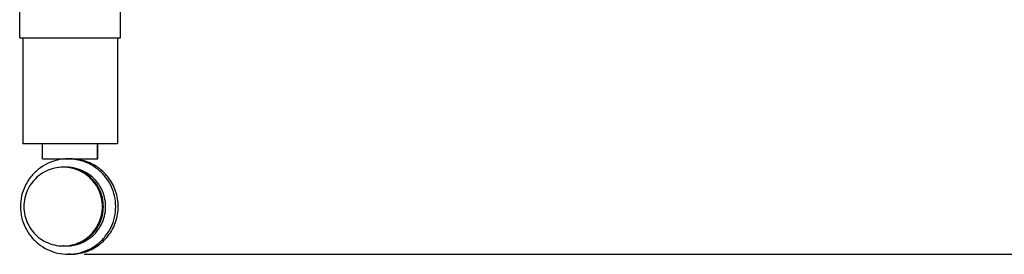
# Model space of a CAD drawing. Header units: inches. Extents: x 0 to 34, y 0 to 22.
# Tile 40 of 69: x 6.4 to 10.2, y 14.3 to 15.2. Entities that reach past the tile are written whole.
import ezdxf

# ---------------------------------------------------------------- set-up
doc = ezdxf.new("R2010")
doc.units = ezdxf.units.IN
doc.header["$LTSCALE"] = 1.87
doc.header["$MEASUREMENT"] = 0
doc.layers.get('0').update_dxf_attribs({"linetype": 'CONTINUOUS'})
doc.layers.add('DIMENSIONS', color=7, linetype='CONTINUOUS')
doc.styles.get("Standard").update_dxf_attribs({"font": 'txt', "width": 0.8})
doc.dimstyles.new('DIMSTYLE_1', dxfattribs={"dimtxt": 0.125, "dimasz": 0.1875, "dimexe": 0.18, "dimexo": 0.0625, "dimgap": 0.09, "dimtad": 0, "dimtih": 1, "dimtoh": 1, "dimdec": 3, "dimzin": 4, "dimdsep": 46, "dimtxsty": 'STANDARD', "dimblk": '_FILLED', "dimblk1": '_FILLED', "dimblk2": '_FILLED', "dimcen": 0.09, "dimadec": 0, "dimazin": 0, "dimtp": 0.01, "dimtm": 0.01, "dimtfac": 1, "dimtdec": 3, "dimtofl": 0, "dimtmove": 0, "dimatfit": 3, "dimldrblk": '_FILLED', "dimfxl": 1, "dimtolj": 1, "dimtzin": 4, "dimarcsym": 0})

# ---------------------------------------------------------------- blocks, each defined once
blk = doc.blocks.new('_FILLED')
at = {"color": 0, "linetype": 'BYBLOCK'}
blk.add_solid([(0, 0), (-1, 0.174), (-1, -0.174)], dxfattribs=at)
blk = doc.blocks.new('*D4')
at = {"layer": 'DIMENSIONS', "color": 2, "linetype": 'CONTINUOUS'}
for p, q in [((7.9704, 19.2405), (11.1739, 19.2405)), ((11.0489, 19.2405), (11.0489, 16.726)), ((11.0489, 14.2952), (11.0489, 16.476)), ((6.6459, 14.2952), (11.1739, 14.2952))]:
    blk.add_line(p, q, dxfattribs=at)
at = {"layer": 'DIMENSIONS', "color": 2, "linetype": 'CONTINUOUS', "xscale": 0.1875, "yscale": 0.1875, "zscale": 0.1875}
for p, rotation in [((11.0489, 19.2405), 90), ((11.0489, 14.2952), 270)]:
    blk.add_blockref('_FILLED', p, dxfattribs=dict(at, rotation=rotation))
at = {"layer": 'DIMENSIONS', "color": 2, "linetype": 'CONTINUOUS', "width": 0.8}
for s, p in [('4.945', (10.3364, 16.5385)), ('[', (10.9614, 16.5385)), ('125.61', (11.0614, 16.5385)), (']', (11.6614, 16.5385))]:
    blk.add_text(s, height=0.125, dxfattribs=at).set_placement(p)

msp = doc.modelspace()

# ---------------------------------------------------------------- linework, layer by layer
at = {"color": 7, "linetype": 'CONTINUOUS'}
for p, q in [((6.3945, 15.1397), (6.3945, 15.4891)), ((6.7882, 15.1397), (6.7882, 15.4891)), ((6.3945, 15.1397), (6.7882, 15.1397)), ((6.4063, 15.1397), (6.4063, 14.7263)), ((6.7764, 15.1397), (6.7764, 14.7263)), ((6.7764, 14.7263), (6.4063, 14.7263)), ((6.4831, 14.6672), (6.4831, 14.7263)), ((6.6977, 14.6672), (6.6977, 14.7263)), ((6.6996, 14.6672), (6.6996, 14.7263)), ((6.4831, 14.6672), (6.6996, 14.6672)), ((6.5662, 14.6348), (6.5642, 14.6348)), ((6.5662, 14.3277), (6.5642, 14.3277)), ((6.5931, 14.2952), (6.5834, 14.2952))]:
    msp.add_line(p, q, dxfattribs=at)
for points, knots in [([(6.5834, 14.6672), (6.5696, 14.6672), (6.5417, 14.6641), (6.5021, 14.6502), (6.4665, 14.6279), (6.4368, 14.5982), (6.4144, 14.5626), (6.4006, 14.523), (6.3974, 14.4951), (6.3974, 14.4812)], [0, 0, 0, 0, 0.142854, 0.28571, 0.428565, 0.571423, 0.714281, 0.85714, 1, 1, 1, 1]), ([(6.7695, 14.4812), (6.7695, 14.4951), (6.7663, 14.523), (6.7525, 14.5626), (6.7301, 14.5982), (6.7004, 14.6279), (6.6648, 14.6502), (6.6282, 14.663), (6.6037, 14.6664), (6.593, 14.667)], [0, 0, 0, 0, 0.147691, 0.295382, 0.443072, 0.59076, 0.738447, 0.886134, 1, 1, 1, 1]), ([(6.7791, 14.4812), (6.7791, 14.4915), (6.7774, 14.512), (6.7698, 14.5419), (6.7574, 14.5702), (6.7405, 14.596), (6.7196, 14.6187), (6.6953, 14.6377), (6.6681, 14.6524), (6.6389, 14.6624), (6.6136, 14.6666), (6.5982, 14.6672), (6.5931, 14.6672)], [0, 0, 0, 0, 0.105265, 0.21053, 0.315795, 0.421059, 0.526322, 0.631585, 0.736847, 0.842108, 0.947369, 1, 1, 1, 1]), ([(6.5642, 14.6348), (6.5527, 14.6348), (6.5297, 14.6322), (6.497, 14.6207), (6.4676, 14.6023), (6.4431, 14.5778), (6.4247, 14.5484), (6.4132, 14.5157), (6.4093, 14.4812), (6.4132, 14.4468), (6.4247, 14.414), (6.4431, 14.3847), (6.4676, 14.3602), (6.497, 14.3417), (6.5297, 14.3303), (6.5527, 14.3277), (6.5642, 14.3277)], [0, 0, 0, 0, 0.071429, 0.142858, 0.214287, 0.285717, 0.357146, 0.428575, 0.500004, 0.571433, 0.642861, 0.714288, 0.785716, 0.857144, 0.928572, 1, 1, 1, 1]), ([(6.5662, 14.3277), (6.5776, 14.3277), (6.6006, 14.3303), (6.6334, 14.3417), (6.6627, 14.3602), (6.6872, 14.3847), (6.7057, 14.414), (6.7171, 14.4468), (6.721, 14.4812), (6.7171, 14.5157), (6.7057, 14.5484), (6.6872, 14.5778), (6.6627, 14.6023), (6.6334, 14.6207), (6.6006, 14.6322), (6.5776, 14.6348), (6.5662, 14.6348)], [0, 0, 0, 0, 0.071427, 0.142855, 0.214283, 0.285711, 0.35714, 0.42857, 0.5, 0.57143, 0.64286, 0.714289, 0.785717, 0.857145, 0.928573, 1, 1, 1, 1]), ([(6.5662, 14.3277), (6.577, 14.3278), (6.5993, 14.3305), (6.6314, 14.3417), (6.6607, 14.3602), (6.6852, 14.3847), (6.7037, 14.414), (6.7151, 14.4468), (6.719, 14.4812), (6.7151, 14.5157), (6.7037, 14.5484), (6.6852, 14.5778), (6.6607, 14.6023), (6.6314, 14.6207), (6.5993, 14.632), (6.577, 14.6346), (6.5662, 14.6348)], [0, 0, 0, 0, 0.067859, 0.139882, 0.211904, 0.283927, 0.355951, 0.427975, 0.5, 0.572025, 0.644049, 0.716073, 0.788096, 0.860118, 0.932141, 1, 1, 1, 1]), ([(6.5675, 14.3277), (6.5786, 14.3278), (6.6012, 14.3304), (6.6335, 14.3417), (6.6629, 14.3602), (6.6874, 14.3847), (6.7059, 14.414), (6.7173, 14.4468), (6.7212, 14.4812), (6.7173, 14.5157), (6.7059, 14.5484), (6.6874, 14.5778), (6.6629, 14.6023), (6.6335, 14.6207), (6.6012, 14.632), (6.5786, 14.6347), (6.5675, 14.6348)], [0, 0, 0, 0, 0.069301, 0.141083, 0.212865, 0.284648, 0.356432, 0.428216, 0.5, 0.571784, 0.643568, 0.715352, 0.787135, 0.858917, 0.930699, 1, 1, 1, 1]), ([(6.5676, 14.3277), (6.579, 14.3277), (6.602, 14.3303), (6.6347, 14.3417), (6.6641, 14.3602), (6.6886, 14.3847), (6.7071, 14.414), (6.7185, 14.4468), (6.7224, 14.4812), (6.7185, 14.5157), (6.7071, 14.5484), (6.6886, 14.5778), (6.6641, 14.6023), (6.6347, 14.6207), (6.602, 14.6322), (6.579, 14.6348), (6.5676, 14.6348)], [0, 0, 0, 0, 0.071427, 0.142855, 0.214283, 0.285711, 0.35714, 0.42857, 0.5, 0.57143, 0.64286, 0.714289, 0.785717, 0.857145, 0.928573, 1, 1, 1, 1]), ([(6.5765, 14.3279), (6.585, 14.3284), (6.605, 14.3312), (6.6349, 14.3417), (6.6643, 14.3602), (6.6888, 14.3847), (6.7072, 14.414), (6.7187, 14.4468), (6.7226, 14.4812), (6.7187, 14.5157), (6.7072, 14.5484), (6.6888, 14.5778), (6.6643, 14.6023), (6.6349, 14.6207), (6.605, 14.6312), (6.585, 14.634), (6.5765, 14.6345)], [0, 0, 0, 0, 0.055209, 0.12934, 0.203471, 0.277602, 0.351734, 0.425867, 0.5, 0.574133, 0.648266, 0.722398, 0.796529, 0.87066, 0.944791, 1, 1, 1, 1]), ([(6.5766, 14.3277), (6.5889, 14.3277), (6.6137, 14.3307), (6.6486, 14.3439), (6.6794, 14.3652), (6.7042, 14.3931), (6.7215, 14.4262), (6.7305, 14.4625), (6.7305, 14.4999), (6.7215, 14.5362), (6.7042, 14.5693), (6.6794, 14.5973), (6.6486, 14.6185), (6.6137, 14.6318), (6.5889, 14.6348), (6.5766, 14.6348)], [0, 0, 0, 0, 0.076922, 0.153844, 0.230766, 0.307689, 0.384613, 0.461538, 0.538462, 0.615387, 0.692311, 0.769234, 0.846156, 0.923078, 1, 1, 1, 1]), ([(6.3974, 14.4812), (6.3974, 14.4673), (6.4006, 14.4395), (6.4144, 14.3998), (6.4368, 14.3643), (6.4665, 14.3346), (6.5021, 14.3122), (6.5417, 14.2983), (6.5696, 14.2952), (6.5834, 14.2952)], [0, 0, 0, 0, 0.14286, 0.285719, 0.428577, 0.571435, 0.71429, 0.857146, 1, 1, 1, 1]), ([(6.5834, 14.2952), (6.5973, 14.2952), (6.6252, 14.2983), (6.6648, 14.3122), (6.7004, 14.3346), (6.7301, 14.3643), (6.7525, 14.3998), (6.7663, 14.4395), (6.7695, 14.4673), (6.7695, 14.4812)], [0, 0, 0, 0, 0.142854, 0.28571, 0.428565, 0.571423, 0.714281, 0.85714, 1, 1, 1, 1]), ([(6.5931, 14.2952), (6.5982, 14.2952), (6.6136, 14.2958), (6.6389, 14.3001), (6.6681, 14.3101), (6.6953, 14.3248), (6.7196, 14.3437), (6.7405, 14.3664), (6.7574, 14.3923), (6.7698, 14.4205), (6.7774, 14.4505), (6.7791, 14.471), (6.7791, 14.4812)], [0, 0, 0, 0, 0.052631, 0.157892, 0.263153, 0.368415, 0.473678, 0.578941, 0.684205, 0.78947, 0.894735, 1, 1, 1, 1])]:
    msp.add_open_spline(points, degree=3, knots=knots, dxfattribs=at)
for points in [[(6.593, 14.667), (6.5898, 14.6672), (6.5866, 14.6672), (6.5834, 14.6672)], [(6.5662, 14.6348), (6.5655, 14.6348), (6.5648, 14.6348), (6.5642, 14.6348)], [(6.5675, 14.6348), (6.5671, 14.6348), (6.5668, 14.6348), (6.5664, 14.6348)], [(6.5642, 14.3277), (6.5648, 14.3277), (6.5655, 14.3277), (6.5662, 14.3277)], [(6.5664, 14.3277), (6.5668, 14.3277), (6.5671, 14.3277), (6.5675, 14.3277)]]:
    msp.add_open_spline(points, degree=3, dxfattribs=at)

# ---------------------------------------------------------------- dimensions: what is measured, and where the dimension line sits
at = {"layer": 'DIMENSIONS', "color": 2, "linetype": 'CONTINUOUS'}
dim = msp.add_linear_dim(base=(11.0489, 14.2952), p1=(7.9704, 19.2405), p2=(6.6459, 14.2952), angle=270, dimstyle='DIMSTYLE_1', dxfattribs=at)
dim.commit()
dim.dimension.update_dxf_attribs({"geometry": '*D4', "text_midpoint": (11.0489, 16.601), "dimtype": 160})

doc.saveas('drawing.dxf')
